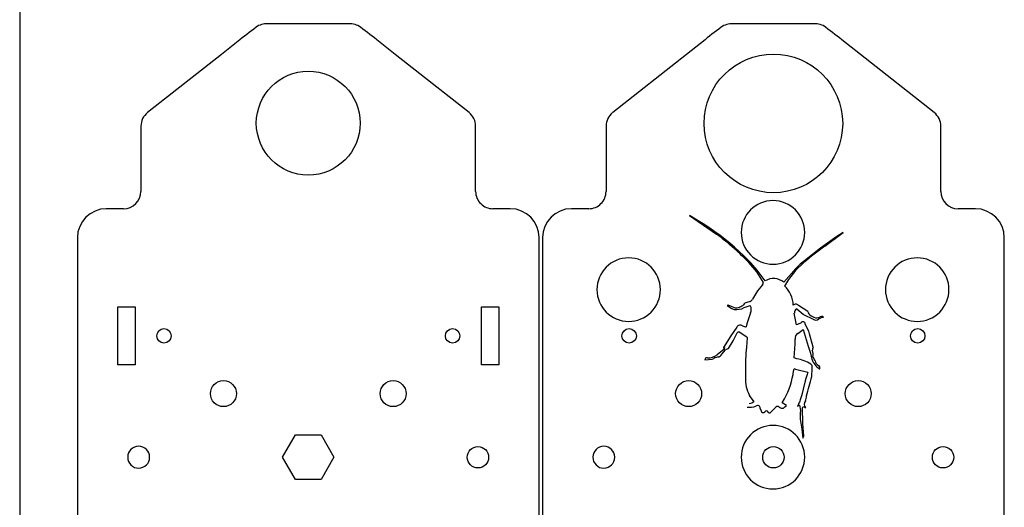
# Model space of a CAD drawing. Header units: millimetres. Extents: x 0 to 600, y 0 to 400.
# Tile 17 of 31: x 0 to 171, y 136 to 221. Entities that reach past the tile are written whole.
import ezdxf

# ---------------------------------------------------------------- set-up
doc = ezdxf.new("R2010")
doc.units = ezdxf.units.MM
doc.header["$MEASUREMENT"] = 0
for name, color, linetype in [('CORTE_L¡SER', 3, 'Continuous'), ('CORTE_L¡SER$CUT', 7, 'Continuous'), ('CORTE_L¡SER$ENGRAVE', 12, 'Continuous')]:
    doc.layers.add(name, color=color, linetype=linetype)

msp = doc.modelspace()

# ---------------------------------------------------------------- linework, layer by layer
at = {"layer": 'CORTE_L¡SER'}
msp.add_line((0, 400), (0, 0), dxfattribs=at)
at = {"layer": 'CORTE_L¡SER$CUT'}
for p, q in [((45.41, 220), (43.52, 220)), ((49.48, 220), (45.41, 220)), ((50, 220), (49.48, 220)), ((50.52, 220), (50, 220)), ((54.59, 220), (50.52, 220)), ((56.48, 220), (54.59, 220)), ((126, 220), (124.11, 220)), ((130.07, 220), (126, 220)), ((130.59, 220), (130.07, 220)), ((131.11, 220), (130.59, 220)), ((135.19, 220), (131.11, 220)), ((137.07, 220), (135.19, 220)), ((38.14, 217.24), (34.94, 214.72)), ((65.06, 214.72), (61.86, 217.24)), ((118.74, 217.24), (115.54, 214.72)), ((145.65, 214.72), (142.45, 217.24)), ((34.94, 214.72), (22.14, 204.64)), ((77.86, 204.64), (65.06, 214.72)), ((115.54, 214.72), (102.74, 204.64)), ((158.45, 204.64), (145.65, 214.72)), ((21, 202.28), (21, 191)), ((79, 191), (79, 202.28)), ((101.59, 202.28), (101.59, 191)), ((159.59, 191), (159.59, 202.28)), ((18, 188), (15, 188)), ((85, 188), (82, 188)), ((98.59, 188), (95.59, 188)), ((165.59, 188), (162.59, 188)), ((10, 183), (10, 93.75)), ((90, 93.75), (90, 183)), ((90.59, 183), (90.59, 93.75)), ((170.59, 93.75), (170.59, 183)), ((17, 161), (17, 171)), ((17, 171), (20, 171)), ((20, 171), (20, 161)), ((80, 161), (80, 171)), ((80, 171), (83, 171)), ((83, 171), (83, 161)), ((20, 161), (17, 161)), ((83, 161), (80, 161)), ((45.55, 145), (47.78, 148.85)), ((47.78, 148.85), (52.22, 148.85)), ((52.22, 148.85), (54.45, 145)), ((47.78, 141.15), (45.55, 145)), ((54.45, 145), (52.22, 141.15)), ((52.22, 141.15), (47.78, 141.15))]:
    msp.add_line(p, q, dxfattribs=at)
for centre, radius in [((130.59, 202.77), 12), ((50, 202.81), 9), ((25, 166), 1.25), ((75, 166), 1.25), ((105.59, 166), 1.25), ((155.59, 166), 1.25), ((35.3, 156), 2.25), ((64.7, 156), 2.25), ((115.9, 156), 2.25), ((145.29, 156), 2.25), ((79.39, 145), 1.85), ((130.59, 145), 1.85), ((159.99, 145), 1.85)]:
    msp.add_circle(centre, radius, dxfattribs=at)
for centre, radius, start, end in [((75.4, 171.59), 58.92, 125.2686, 129.2254), ((43.07, 215.44), 4.58, 84.3792, 111.6628), ((56.93, 215.44), 4.58, 68.3372, 95.619), ((24.61, 171.61), 58.89, 50.7738, 54.7326), ((155.99, 171.6), 58.91, 125.2684, 129.2262), ((123.67, 215.44), 4.58, 84.3791, 111.6626), ((137.52, 215.44), 4.58, 68.3374, 95.6188), ((105.21, 171.61), 58.89, 50.7738, 54.7326), ((24, 202.28), 3, 128.2193, 180.0003), ((76, 202.28), 3, 0.0005, 51.7812), ((104.59, 202.28), 3, 128.2188, 179.9995), ((156.59, 202.28), 3, 359.9997, 51.7807), ((18, 191), 3, 269.9997, 359.9996), ((82, 191), 3, 179.9998, 270.0002), ((98.59, 191), 3, 269.9998, 0.0002), ((162.59, 191), 3, 180.0004, 270.0003), ((15, 183), 5, 90, 180), ((85, 183), 5, 0.0002, 89.9998), ((95.59, 183), 5, 90.0002, 179.9998), ((165.59, 183), 5, 0.0003, 90.0001), ((20.61, 145), 1.9, 90.0008, 180.0002), ((20.61, 145), 1.9, 0.0007, 89.9993), ((101.2, 145), 1.9, 90.0008, 180.0002), ((101.2, 145), 1.9, 0.0007, 89.9993), ((20.61, 145), 1.9, 179.9999, 270.0001), ((20.61, 145), 1.9, 269.9998, 359.9992), ((101.2, 145), 1.9, 179.9999, 270.0001), ((101.2, 145), 1.9, 269.9998, 359.9992)]:
    msp.add_arc(centre, radius, start, end, dxfattribs=at)
at = {"layer": 'CORTE_L¡SER$ENGRAVE'}
for p, q in [((117.82, 185.76), (116.07, 186.81)), ((116.07, 186.81), (120.72, 183.61)), ((118.7, 185.21), (117.82, 185.76)), ((119.57, 184.63), (118.7, 185.21)), ((120.45, 184.03), (119.57, 184.63)), ((121.31, 183.4), (120.45, 184.03)), ((122.17, 182.75), (121.31, 183.4)), ((123.02, 182.07), (122.17, 182.75)), ((141.55, 183.17), (138.72, 181.17)), ((139.51, 181.52), (142.66, 183.89)), ((142.66, 183.89), (141.55, 183.17)), ((123.86, 181.36), (123.02, 182.07)), ((124.68, 180.62), (123.86, 181.36)), ((138.72, 181.17), (135.96, 179.01)), ((125.48, 179.85), (124.68, 180.62)), ((126.26, 179.05), (125.48, 179.85)), ((126.65, 178.64), (126.26, 179.05)), ((127.02, 178.22), (126.65, 178.64)), ((127.4, 177.79), (127.02, 178.22)), ((127.76, 177.35), (127.4, 177.79)), ((128.12, 176.9), (127.76, 177.35)), ((128.47, 176.45), (128.12, 176.9)), ((128.81, 175.98), (128.47, 176.45)), ((129.15, 175.5), (128.81, 175.98)), ((134.1, 177.28), (132.39, 175.27)), ((128.71, 174.85), (127.82, 173.79)), ((127.82, 173.79), (126.97, 172.35)), ((122.75, 171.33), (122.56, 171.28)), ((122.56, 171.28), (123.41, 170.76)), ((123.64, 170.98), (122.75, 171.33)), ((123.41, 170.76), (123.79, 170.56)), ((125.53, 170.88), (126.58, 171.25)), ((126.57, 171.96), (125.99, 171.78)), ((134.62, 170.66), (135.75, 169.77)), ((136.56, 170.21), (134.92, 171.27)), ((126.63, 169.96), (125.98, 168.09)), ((134.6, 167.93), (134.21, 169.92)), ((135.75, 169.77), (135.83, 169.7)), ((135.83, 169.7), (137.46, 168.86)), ((139.29, 169.2), (139.13, 169.34)), ((124.25, 167.5), (123.21, 166.02)), ((125.98, 168.09), (125.89, 167.56)), ((134.77, 167.95), (134.6, 167.93)), ((135.37, 168.26), (134.77, 167.95)), ((123.21, 166.02), (121.92, 163.96)), ((123.6, 165.16), (124.32, 166.53)), ((124.63, 166.71), (126.01, 165.84)), ((126.06, 165.65), (125.92, 164.04)), ((126.01, 165.84), (126.06, 165.65)), ((134.81, 166.42), (135.72, 167.12)), ((135.72, 167.12), (136.59, 164.19)), ((137.47, 164.07), (136.86, 166.35)), ((121.91, 163.96), (121.9, 163.96)), ((121.9, 163.96), (121.9, 163.96)), ((121.9, 163.96), (121.9, 163.96)), ((121.9, 163.96), (121.9, 163.96)), ((121.9, 163.96), (121.9, 163.96)), ((121.9, 163.96), (121.9, 163.96)), ((121.9, 163.96), (121.9, 163.96)), ((121.9, 163.96), (121.9, 163.96)), ((121.9, 163.96), (121.9, 163.96)), ((121.9, 163.96), (121.9, 163.96)), ((121.9, 163.96), (121.9, 163.96)), ((121.9, 163.96), (121.9, 163.96)), ((121.9, 163.96), (121.9, 163.96)), ((121.9, 163.96), (121.9, 163.96)), ((121.9, 163.96), (121.9, 163.96)), ((121.9, 163.96), (121.9, 163.96)), ((121.9, 163.96), (121.9, 163.96)), ((121.9, 163.96), (121.9, 163.96)), ((121.9, 163.96), (121.9, 163.96)), ((121.9, 163.96), (121.9, 163.96)), ((121.9, 163.96), (121.9, 163.96)), ((121.9, 163.96), (121.9, 163.96)), ((121.9, 163.96), (121.9, 163.96)), ((121.9, 163.96), (121.9, 163.96)), ((121.9, 163.96), (121.9, 163.96)), ((121.9, 163.96), (121.9, 163.96)), ((121.9, 163.96), (121.9, 163.96)), ((121.9, 163.96), (121.9, 163.96)), ((121.9, 163.96), (121.9, 163.96)), ((121.9, 163.96), (121.9, 163.96)), ((121.9, 163.96), (121.9, 163.96)), ((121.9, 163.96), (121.9, 163.96)), ((121.9, 163.96), (121.9, 163.96)), ((121.9, 163.96), (121.9, 163.96)), ((121.9, 163.96), (121.9, 163.96)), ((121.9, 163.96), (121.9, 163.96)), ((121.9, 163.96), (121.9, 163.96)), ((121.9, 163.96), (121.9, 163.96)), ((121.9, 163.96), (121.9, 163.96)), ((121.9, 163.96), (121.9, 163.96)), ((121.9, 163.96), (121.9, 163.96)), ((121.9, 163.96), (121.9, 163.96)), ((121.9, 163.96), (121.9, 163.96)), ((121.9, 163.96), (121.9, 163.96)), ((121.9, 163.96), (121.9, 163.96)), ((121.9, 163.96), (121.9, 163.96)), ((121.9, 163.96), (121.9, 163.96)), ((121.9, 163.96), (121.9, 163.96)), ((121.9, 163.96), (121.9, 163.96)), ((121.9, 163.96), (121.91, 163.96)), ((121.92, 163.96), (121.91, 163.96)), ((121.91, 163.96), (121.91, 163.96)), ((121.91, 163.96), (121.91, 163.96)), ((121.91, 163.96), (121.91, 163.96)), ((121.91, 163.96), (121.91, 163.96)), ((121.91, 163.96), (121.91, 163.96)), ((121.91, 163.96), (121.91, 163.96)), ((121.91, 163.96), (121.91, 163.96)), ((121.91, 163.96), (121.91, 163.96)), ((121.91, 163.96), (121.91, 163.96)), ((121.91, 163.96), (121.91, 163.96)), ((121.91, 163.96), (121.91, 163.96)), ((121.91, 163.96), (121.92, 163.96)), ((121.92, 163.96), (121.92, 163.96)), ((121.92, 163.96), (121.92, 163.95)), ((121.92, 163.95), (121.92, 163.95)), ((121.92, 163.95), (121.92, 163.95)), ((121.92, 163.95), (121.93, 163.95)), ((121.93, 163.95), (121.93, 163.95)), ((121.93, 163.95), (121.93, 163.95)), ((121.93, 163.95), (121.94, 163.95)), ((121.94, 163.95), (121.94, 163.95)), ((121.94, 163.95), (121.94, 163.95)), ((121.94, 163.95), (121.95, 163.95)), ((121.95, 163.95), (122.13, 163.99)), ((121.95, 163.95), (121.95, 163.95)), ((121.95, 163.95), (121.95, 163.95)), ((121.95, 163.95), (121.95, 163.95)), ((121.95, 163.95), (121.95, 163.95)), ((122.13, 163.99), (122.04, 163.71)), ((122.8, 163.79), (123.6, 165.16)), ((125.92, 164.04), (125.8, 163.01)), ((134.18, 162.17), (134.34, 164.6)), ((134.34, 164.6), (134.34, 165.41)), ((136.59, 164.19), (137.04, 163.02)), ((119.96, 161.96), (120.26, 162.08)), ((122.04, 163.71), (120.84, 162.72)), ((121.65, 162.82), (122.31, 163.58)), ((134.65, 162.05), (134.18, 162.17)), ((137.04, 163.02), (137.26, 161.94)), ((137.5, 162.29), (137.43, 162.44)), ((137.81, 161.67), (137.5, 162.29)), ((118.7, 161.84), (119.96, 161.96)), ((134.43, 160.25), (136.58, 159.7)), ((136.32, 158.98), (136.21, 158.61)), ((136.44, 159.34), (136.32, 158.98)), ((136.51, 159.52), (136.44, 159.34)), ((136.58, 159.7), (136.51, 159.52)), ((138.53, 160.27), (138.61, 160.28)), ((136.11, 158.24), (135.75, 156.75)), ((136.21, 158.61), (136.11, 158.24)), ((126.41, 155.7), (127.2, 154.58)), ((135.35, 155.27), (135.23, 154.9)), ((135.46, 155.64), (135.35, 155.27)), ((135.57, 156.01), (135.46, 155.64)), ((135.75, 156.75), (135.57, 156.01)), ((126.84, 154.36), (126.36, 154.22)), ((127.2, 154.58), (126.84, 154.36)), ((130.12, 152.78), (130.88, 153.54)), ((131.56, 153.66), (131.96, 153.51)), ((132.1, 154.38), (132.52, 155.11)), ((132.84, 153.96), (132.1, 154.38)), ((132.58, 153.73), (132.84, 153.96)), ((134.78, 153.82), (135.09, 154)), ((134.86, 154), (134.78, 153.82)), ((134.94, 154.17), (134.86, 154)), ((135.02, 154.36), (134.94, 154.17)), ((135.1, 154.54), (135.02, 154.36)), ((135.09, 154), (135.27, 153.07)), ((135.17, 154.72), (135.1, 154.54)), ((135.23, 154.9), (135.17, 154.72)), ((135.65, 153.55), (135.75, 153.75)), ((135.68, 150.82), (135.65, 153.55)), ((135.75, 153.75), (136.13, 153.56)), ((128.32, 153.44), (128.46, 153.03)), ((135.22, 151.59), (135.49, 149.86)), ((135.84, 148.63), (135.68, 150.82)), ((135.49, 149.86), (135.7, 148.32)), ((135.7, 148.32), (135.84, 148.63))]:
    msp.add_line(p, q, dxfattribs=at)
for centre, radius, start, end in [((130.51, 183.9), 5.5, 90, 180), ((130.51, 183.9), 5.5, 0.0003, 90.0001), ((94.7, 148.68), 43.56, 48.0899, 53.3243), ((130.51, 183.9), 5.5, 179.9997, 269.9999), ((130.51, 183.9), 5.5, 270, 360), ((99.18, 152.59), 37.66, 43.9142, 49.1842), ((174.77, 132.41), 60.46, 125.6689, 130.0407), ((105.51, 174), 5.5, 89.9999, 179.9997), ((105.51, 174), 5.5, 360, 90), ((155.51, 174), 5.5, 89.9997, 179.9999), ((155.51, 174), 5.5, 360, 90), ((115.33, 168.08), 15.29, 27.8934, 44.0564), ((144.77, 167.96), 13.94, 129.6525, 151.4308), ((149.91, 162.12), 21.9, 129.5575, 136.2129), ((130.48, 173.67), 2.26, 81.1897, 125.9331), ((130.71, 173.4), 2.51, 48.0446, 87.3873), ((128.35, 175.18), 0.487, 317.6841, 6.2719), ((129.33, 171.19), 4.7, 1.5297, 47.0942), ((105.51, 174), 5.5, 180, 270), ((105.51, 174), 5.5, 270.0001, 0.0003), ((126.37, 172.56), 0.635, 287.8859, 340.7688), ((155.51, 174), 5.5, 179.9998, 270.0002), ((155.51, 174), 5.5, 270.0001, 0.0003), ((124.31, 172.41), 1.58, 244.8756, 270.839), ((124.13, 173.57), 3.03, 263.5011, 297.474), ((123.51, 173.78), 3.06, 285.5924, 301.662), ((124.96, 171.74), 0.589, 284.6346, 320.0272), ((126.02, 171.13), 0.643, 92.0818, 158.9544), ((125.31, 170.55), 1.45, 335.8761, 28.71), ((134.45, 170.86), 0.624, 41.241, 133.5961), ((134.91, 170.02), 0.702, 114.6296, 188.8413), ((137.09, 170.15), 0.528, 173.6804, 223.7616), ((139.68, 173.49), 4.75, 231.2817, 243.9009), ((137.91, 169.57), 0.843, 237.37, 310.2586), ((138.09, 170.26), 1.15, 244.2429, 302.2448), ((139.63, 166.74), 2.48, 97.8746, 118.2956), ((139.02, 168.56), 0.796, 82.37, 113.5752), ((124.85, 167.17), 0.686, 55.2573, 150.8988), ((126.15, 169.86), 2.31, 246.8976, 263.6327), ((135.7, 168.03), 0.404, 3.8941, 145.2074), ((128.34, 163.61), 8.94, 17.7967, 29.7688), ((124.67, 166.3), 0.418, 95.7301, 146.82), ((135.28, 165.59), 0.95, 119.6463, 190.6515), ((123.22, 162.14), 1.7, 104.0847, 122.3007), ((139.21, 163.31), 1.9, 156.6027, 175.9158), ((119.07, 161.84), 0.365, 77.1207, 179.0994), ((119.36, 164.47), 2.29, 264.6455, 310.2657), ((121.28, 160.36), 2, 96.1602, 120.5064), ((120.63, 163.47), 1.21, 290.9974, 327.0922), ((195.1, 159.98), 69.36, 177.4966, 180.9797), ((135.65, 162.75), 1.81, 350.2117, 22.9639), ((133.16, 154.47), 7.72, 59.454, 78.8672), ((136.86, 160.77), 0.422, 10.9518, 57.3367), ((128.21, 160.17), 9.09, 352.2758, 4.3218), ((140.77, 163.29), 3.76, 200.9449, 233.3946), ((138.86, 161.85), 1.07, 189.7467, 243.5579), ((138.21, 160.48), 0.45, 333.3884, 66.917), ((132.2, 158.56), 6.45, 177.9315, 206.3095), ((120.42, 161.64), 13.76, 331.6455, 353.0155), ((134.34, 160), 0.269, 69.8113, 185.4723), ((75.75, 174.07), 63.3, 343.0623, 346.1824), ((133.52, 155.7), 2.79, 339.9241, 358.3411), ((126.43, 156.86), 3.22, 262.8223, 290.4238), ((127.85, 153.47), 0.472, 356.9919, 127.8382), ((131.27, 153.3), 0.461, 51.246, 147.5471), ((132.16, 153.93), 0.464, 245.1174, 334.9704), ((136.89, 154.15), 0.961, 141.4884, 217.9917), ((128.81, 153.06), 0.353, 185.2273, 324.0924), ((129.38, 152.7), 0.324, 18.0784, 151.5573), ((129.91, 152.91), 0.247, 206.7891, 327.4813), ((168.03, 151.34), 32.81, 176.968, 179.5649), ((130.51, 145), 5.5, 90.0001, 180.0003), ((130.51, 145), 5.5, 0, 90), ((130.51, 145), 5.5, 180, 270), ((130.51, 145), 5.5, 269.9999, 359.9997)]:
    msp.add_arc(centre, radius, start, end, dxfattribs=at)

doc.saveas('drawing.dxf')
